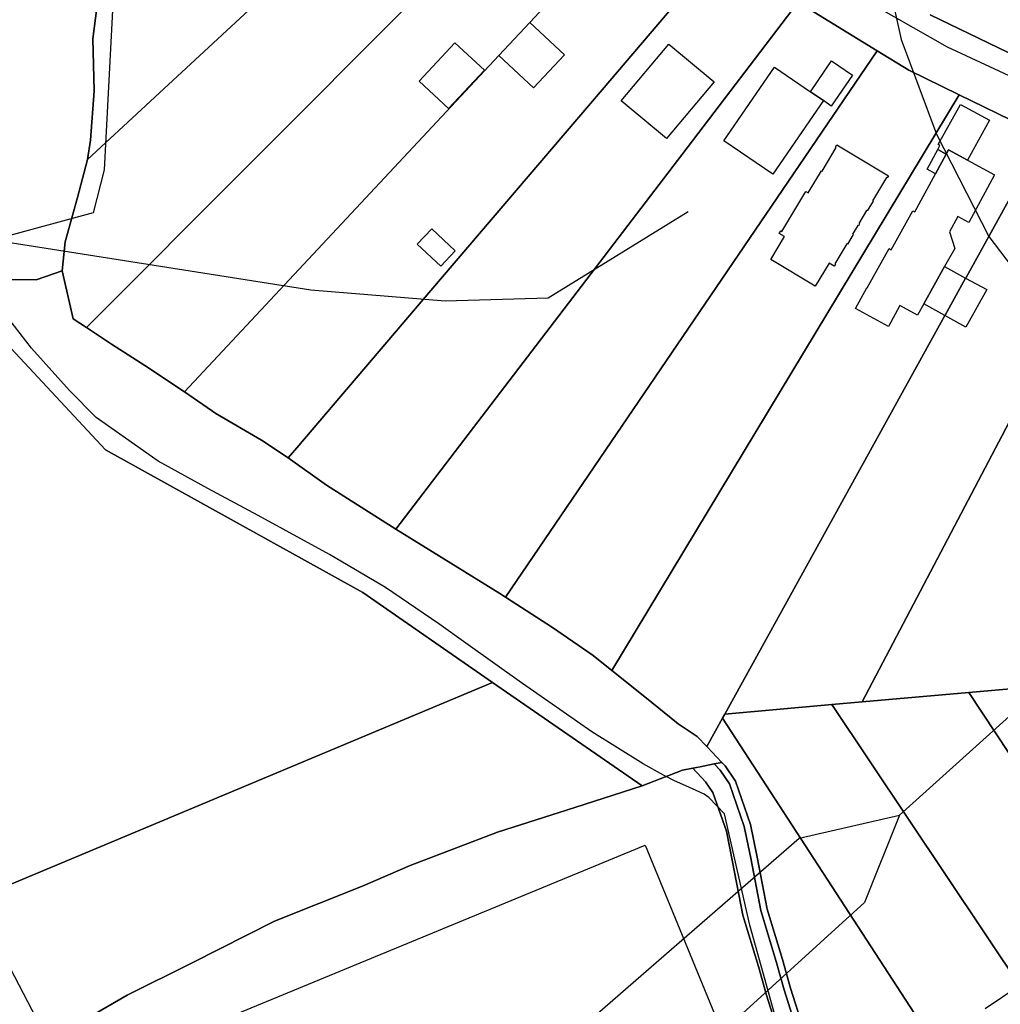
# Model space of a CAD drawing. Extents: x 577960 to 582939, y 6017202 to 6023066.
# Tile 145 of 217: x 579150 to 579299, y 6021856 to 6022006. Entities that reach past the tile are written whole.
import ezdxf

# ---------------------------------------------------------------- set-up
doc = ezdxf.new("R2010")
doc.units = 0
doc.header["$MEASUREMENT"] = 0
doc.linetypes.add('D', pattern=[0])
for name, color, linetype in [('LI__FLUR', 7, 'D'), ('LI__GEB', 7, 'Continuous'), ('LI__GEWAESSE', 7, 'D'), ('LI__STRASSE', 7, 'Continuous')]:
    doc.layers.add(name, color=color, linetype=linetype)

msp = doc.modelspace()

# ---------------------------------------------------------------- linework, layer by layer
at = {"layer": 'LI__FLUR', "color": 8, "linetype": 'D', "true_color": 0x808080}
for p, q in [((579231.016, 6022049.932), (579160.352, 6021984.533)), ((579160.352, 6021984.533), (579231.016, 6022049.932)), ((579160.202, 6021959.003), (579238.353, 6022037.447)), ((579238.353, 6022037.447), (579160.202, 6021959.003)), ((579227.409, 6022005.306), (579246.961, 6022026.229)), ((579246.961, 6022026.229), (579227.409, 6022005.306)), ((579256.698, 6022016.568), (579238.374, 6021995.071)), ((579238.374, 6021995.071), (579256.698, 6022016.568)), ((579161.148, 6022002.817), (579162.092, 6022009.935)), ((579162.092, 6022009.935), (579161.148, 6022002.817)), ((579268.108, 6022008.35), (579250.45, 6021985.218)), ((579250.45, 6021985.218), (579268.108, 6022008.35)), ((579280.115, 6022000.992), (579268.32, 6022008.209)), ((579268.32, 6022008.209), (579280.115, 6022000.992)), ((579301.416, 6022000.052), (579288.142, 6022006.449)), ((579288.142, 6022006.449), (579301.416, 6022000.052)), ((579222.725, 6022000.294), (579227.409, 6022005.306)), ((579227.409, 6022005.306), (579222.725, 6022000.294)), ((579161.362, 6021994.91), (579161.148, 6022002.817)), ((579161.148, 6022002.817), (579161.362, 6021994.91)), ((579223.733, 6021918.139), (579280.115, 6022000.992)), ((579280.115, 6022000.992), (579223.733, 6021918.139)), ((579284.873, 6021998.083), (579280.115, 6022000.992)), ((579280.115, 6022000.992), (579284.873, 6021998.083)), ((579175.031, 6021949.258), (579222.725, 6022000.294)), ((579222.725, 6022000.294), (579175.031, 6021949.258)), ((579292.54, 6021994.334), (579284.873, 6021998.083)), ((579284.873, 6021998.083), (579292.54, 6021994.334)), ((579160.811, 6021987.461), (579161.362, 6021994.91)), ((579161.362, 6021994.91), (579160.811, 6021987.461)), ((579238.374, 6021995.071), (579212.425, 6021964.63)), ((579212.425, 6021964.63), (579238.374, 6021995.071)), ((579292.54, 6021994.334), (579239.844, 6021907.026)), ((579239.844, 6021907.026), (579292.54, 6021994.334)), ((579305.235, 6021988.126), (579292.54, 6021994.334)), ((579292.54, 6021994.334), (579305.235, 6021988.126)), ((579160.352, 6021984.533), (579160.811, 6021987.461)), ((579160.811, 6021987.461), (579160.352, 6021984.533)), ((579305.405, 6021988.046), (579293.57, 6021966.635)), ((579293.57, 6021966.635), (579305.405, 6021988.046)), ((579158.846, 6021978.733), (579160.352, 6021984.533)), ((579160.352, 6021984.533), (579158.846, 6021978.733)), ((579250.45, 6021985.218), (579207.118, 6021928.454)), ((579207.118, 6021928.454), (579250.45, 6021985.218)), ((579319.529, 6021981.708), (579277.814, 6021902.232)), ((579277.814, 6021902.232), (579319.529, 6021981.708)), ((579156.959, 6021972.038), (579158.846, 6021978.733)), ((579158.846, 6021978.733), (579156.959, 6021972.038)), ((579156.525, 6021967.617), (579156.959, 6021972.038)), ((579156.959, 6021972.038), (579156.525, 6021967.617)), ((579152.542, 6021966.241), (579156.525, 6021967.617)), ((579156.525, 6021967.617), (579152.542, 6021966.241)), ((579158.168, 6021960.356), (579156.525, 6021967.617)), ((579156.525, 6021967.617), (579158.168, 6021960.356)), ((579148.931, 6021966.286), (579152.542, 6021966.241)), ((579152.542, 6021966.241), (579148.931, 6021966.286)), ((579293.509, 6021966.525), (579290.412, 6021960.922)), ((579290.412, 6021960.922), (579293.509, 6021966.525)), ((579293.57, 6021966.635), (579293.509, 6021966.525)), ((579293.509, 6021966.525), (579293.57, 6021966.635)), ((579212.425, 6021964.63), (579192.075, 6021940.756)), ((579192.075, 6021940.756), (579212.425, 6021964.63)), ((579160.202, 6021959.003), (579158.168, 6021960.356)), ((579158.168, 6021960.356), (579160.202, 6021959.003)), ((579290.37, 6021960.838), (579256.972, 6021900.393)), ((579256.972, 6021900.393), (579290.37, 6021960.838)), ((579290.412, 6021960.922), (579290.37, 6021960.838)), ((579290.37, 6021960.838), (579290.412, 6021960.922)), ((579163.073, 6021940.462), (579145.081, 6021959.749)), ((579145.081, 6021959.749), (579163.073, 6021940.462)), ((579163.989, 6021956.478), (579160.202, 6021959.003)), ((579160.202, 6021959.003), (579163.989, 6021956.478)), ((579169.052, 6021953.259), (579163.989, 6021956.478)), ((579163.989, 6021956.478), (579169.052, 6021953.259)), ((579175.031, 6021949.258), (579169.052, 6021953.259)), ((579169.052, 6021953.259), (579175.031, 6021949.258)), ((579179.821, 6021946), (579175.031, 6021949.258)), ((579175.031, 6021949.258), (579179.821, 6021946)), ((579186.746, 6021941.952), (579179.821, 6021946)), ((579179.821, 6021946), (579186.746, 6021941.952)), ((579190.778, 6021939.235), (579186.746, 6021941.952)), ((579186.746, 6021941.952), (579190.778, 6021939.235)), ((579192.075, 6021940.756), (579191.426, 6021939.996)), ((579191.426, 6021939.996), (579192.075, 6021940.756)), ((579202.083, 6021918.825), (579163.073, 6021940.462)), ((579163.073, 6021940.462), (579202.083, 6021918.825)), ((579191.426, 6021939.996), (579190.778, 6021939.235)), ((579190.778, 6021939.235), (579191.426, 6021939.996)), ((579196.594, 6021935.119), (579190.778, 6021939.235)), ((579190.778, 6021939.235), (579196.594, 6021935.119)), ((579207.118, 6021928.454), (579196.594, 6021935.119)), ((579196.594, 6021935.119), (579207.118, 6021928.454)), ((579214.402, 6021923.961), (579207.118, 6021928.454)), ((579207.118, 6021928.454), (579214.402, 6021923.961)), ((579222.898, 6021918.679), (579214.402, 6021923.961)), ((579214.402, 6021923.961), (579222.898, 6021918.679)), ((579221.74, 6021905.199), (579202.083, 6021918.825)), ((579202.083, 6021918.825), (579221.74, 6021905.199)), ((579223.733, 6021918.139), (579222.898, 6021918.679)), ((579222.898, 6021918.679), (579223.733, 6021918.139)), ((579230.871, 6021913.522), (579223.733, 6021918.139)), ((579223.733, 6021918.139), (579230.871, 6021913.522)), ((579237.041, 6021909.275), (579230.871, 6021913.522)), ((579230.871, 6021913.522), (579237.041, 6021909.275)), ((579239.844, 6021907.026), (579237.041, 6021909.275)), ((579237.041, 6021909.275), (579239.844, 6021907.026)), ((579244.843, 6021903.014), (579239.844, 6021907.026)), ((579239.844, 6021907.026), (579244.843, 6021903.014)), ((579137.468, 6021869.879), (579221.74, 6021905.199)), ((579221.74, 6021905.199), (579137.468, 6021869.879)), ((579221.74, 6021905.199), (579244.467, 6021889.505)), ((579244.467, 6021889.505), (579221.74, 6021905.199)), ((579277.814, 6021902.232), (579294.007, 6021903.66)), ((579294.007, 6021903.66), (579277.814, 6021902.232)), ((579294.007, 6021903.66), (579302.014, 6021904.36)), ((579302.014, 6021904.36), (579294.007, 6021903.66)), ((579294.007, 6021903.66), (579336.889, 6021838.655)), ((579336.889, 6021838.655), (579294.007, 6021903.66)), ((579249.909, 6021898.936), (579244.843, 6021903.014)), ((579244.843, 6021903.014), (579249.909, 6021898.936)), ((579256.972, 6021900.393), (579273.215, 6021901.822)), ((579273.215, 6021901.822), (579256.972, 6021900.393)), ((579273.215, 6021901.822), (579277.814, 6021902.232)), ((579277.814, 6021902.232), (579273.215, 6021901.822)), ((579273.215, 6021901.822), (579322.201, 6021828.536)), ((579322.201, 6021828.536), (579273.215, 6021901.822)), ((579256.972, 6021900.393), (579256.622, 6021899.763)), ((579256.622, 6021899.763), (579256.972, 6021900.393)), ((579252.819, 6021896.998), (579249.909, 6021898.936)), ((579249.909, 6021898.936), (579252.819, 6021896.998)), ((579256.622, 6021899.763), (579254.247, 6021895.488)), ((579254.247, 6021895.488), (579256.622, 6021899.763)), ((579292.185, 6021845.135), (579256.622, 6021899.763)), ((579256.622, 6021899.763), (579292.185, 6021845.135)), ((579254.247, 6021895.488), (579252.819, 6021896.998)), ((579252.819, 6021896.998), (579254.247, 6021895.488)), ((579254.247, 6021895.488), (579256.55, 6021893.052)), ((579256.55, 6021893.052), (579254.247, 6021895.488)), ((579255.387, 6021892.827), (579253.242, 6021892.411)), ((579253.242, 6021892.411), (579255.387, 6021892.827)), ((579255.387, 6021892.827), (579256.55, 6021893.052)), ((579256.55, 6021893.052), (579255.387, 6021892.827)), ((579256.271, 6021891.892), (579255.387, 6021892.827)), ((579255.387, 6021892.827), (579256.271, 6021891.892)), ((579256.55, 6021893.052), (579257.053, 6021892.52)), ((579257.053, 6021892.52), (579256.55, 6021893.052)), ((579250.594, 6021891.898), (579244.467, 6021889.505)), ((579244.467, 6021889.505), (579250.594, 6021891.898)), ((579252.132, 6021892.196), (579250.594, 6021891.898)), ((579250.594, 6021891.898), (579252.132, 6021892.196)), ((579253.242, 6021892.411), (579252.132, 6021892.196)), ((579252.132, 6021892.196), (579253.242, 6021892.411)), ((579252.132, 6021892.196), (579254.08, 6021890.135)), ((579254.08, 6021890.135), (579252.132, 6021892.196)), ((579257.693, 6021889.791), (579256.271, 6021891.892)), ((579256.271, 6021891.892), (579257.693, 6021889.791)), ((579257.053, 6021892.52), (579258.594, 6021890.243)), ((579258.594, 6021890.243), (579257.053, 6021892.52)), ((579254.08, 6021890.135), (579255.171, 6021888.524)), ((579255.171, 6021888.524), (579254.08, 6021890.135)), ((579258.594, 6021890.243), (579260.904, 6021883.625)), ((579260.904, 6021883.625), (579258.594, 6021890.243)), ((579244.467, 6021889.505), (579234.228, 6021886.231)), ((579234.228, 6021886.231), (579244.467, 6021889.505)), ((579255.171, 6021888.524), (579257.232, 6021882.619)), ((579257.232, 6021882.619), (579255.171, 6021888.524)), ((579259.938, 6021883.36), (579257.693, 6021889.791)), ((579257.693, 6021889.791), (579259.938, 6021883.36)), ((579234.228, 6021886.231), (579222.54, 6021882.465)), ((579222.54, 6021882.465), (579234.228, 6021886.231)), ((579222.54, 6021882.465), (579209.271, 6021877.436)), ((579209.271, 6021877.436), (579222.54, 6021882.465)), ((579257.232, 6021882.619), (579258.169, 6021877.972)), ((579258.169, 6021877.972), (579257.232, 6021882.619)), ((579260.915, 6021878.515), (579259.938, 6021883.36)), ((579259.938, 6021883.36), (579260.915, 6021878.515)), ((579260.904, 6021883.625), (579261.896, 6021878.709)), ((579261.896, 6021878.709), (579260.904, 6021883.625)), ((579258.169, 6021877.972), (579259.731, 6021869.918)), ((579259.731, 6021869.918), (579258.169, 6021877.972)), ((579262.452, 6021870.588), (579260.915, 6021878.515)), ((579260.915, 6021878.515), (579262.452, 6021870.588)), ((579261.896, 6021878.709), (579263.424, 6021870.827)), ((579263.424, 6021870.827), (579261.896, 6021878.709)), ((579209.271, 6021877.436), (579202.156, 6021874.355)), ((579202.156, 6021874.355), (579209.271, 6021877.436)), ((579202.156, 6021874.355), (579188.727, 6021869.003)), ((579188.727, 6021869.003), (579202.156, 6021874.355)), ((579264.763, 6021862.884), (579262.452, 6021870.588)), ((579262.452, 6021870.588), (579264.763, 6021862.884)), ((579263.424, 6021870.827), (579265.722, 6021863.165)), ((579265.722, 6021863.165), (579263.424, 6021870.827)), ((579188.727, 6021869.003), (579176.21, 6021862.677)), ((579176.21, 6021862.677), (579188.727, 6021869.003)), ((579259.731, 6021869.918), (579262.077, 6021862.097)), ((579262.077, 6021862.097), (579259.731, 6021869.918)), ((579265.722, 6021863.165), (579266.96, 6021858.84)), ((579266.96, 6021858.84), (579265.722, 6021863.165)), ((579176.21, 6021862.677), (579166.339, 6021857.769)), ((579166.339, 6021857.769), (579176.21, 6021862.677)), ((579262.077, 6021862.097), (579263.323, 6021857.742)), ((579263.323, 6021857.742), (579262.077, 6021862.097)), ((579266.003, 6021858.551), (579264.763, 6021862.884)), ((579264.763, 6021862.884), (579266.003, 6021858.551)), ((579268.109, 6021851.915), (579266.003, 6021858.551)), ((579266.003, 6021858.551), (579268.109, 6021851.915)), ((579266.96, 6021858.84), (579269.078, 6021852.167)), ((579269.078, 6021852.167), (579266.96, 6021858.84)), ((579166.339, 6021857.769), (579155.954, 6021851.753)), ((579155.954, 6021851.753), (579166.339, 6021857.769)), ((579263.323, 6021857.742), (579265.397, 6021851.209)), ((579265.397, 6021851.209), (579263.323, 6021857.742))]:
    msp.add_line(p, q, dxfattribs=at)
at = {"layer": 'LI__GEB', "color": 5, "linetype": 'D', "true_color": 0x0000ff}
for p, q in [((579222.725, 6022000.294), (579227.409, 6022005.306)), ((579227.409, 6022005.306), (579232.67, 6022000.39)), ((579210.623, 6021996.403), (579216.068, 6022002.213)), ((579216.068, 6022002.213), (579220.525, 6021998.035)), ((579241.269, 6021993.406), (579248.479, 6022002.024)), ((579248.479, 6022002.024), (579255.358, 6021996.314)), ((579232.67, 6022000.39), (579227.986, 6021995.378)), ((579227.986, 6021995.378), (579222.725, 6022000.294)), ((579269.966, 6021994.788), (579273.191, 6021999.492)), ((579273.191, 6021999.492), (579276.355, 6021997.323)), ((579220.525, 6021998.035), (579215.08, 6021992.225)), ((579256.858, 6021987.349), (579264.52, 6021998.523)), ((579264.52, 6021998.523), (579269.966, 6021994.788)), ((579215.08, 6021992.225), (579210.623, 6021996.403)), ((579255.358, 6021996.314), (579248.164, 6021987.689)), ((579276.355, 6021997.323), (579273.129, 6021992.619)), ((579269.966, 6021994.788), (579271.943, 6021993.433)), ((579271.943, 6021993.433), (579269.966, 6021994.788)), ((579248.164, 6021987.689), (579241.269, 6021993.406)), ((579271.943, 6021993.433), (579264.281, 6021982.259)), ((579273.129, 6021992.619), (579271.943, 6021993.433)), ((579264.281, 6021982.259), (579256.858, 6021987.349)), ((579271.744, 6021982.752), (579273.899, 6021986.336)), ((579273.798, 6021986.397), (579273.986, 6021986.711)), ((579273.899, 6021986.336), (579273.798, 6021986.397)), ((579273.986, 6021986.711), (579281.791, 6021982.018)), ((579290.57, 6021985.318), (579290.92, 6021985.958)), ((579290.92, 6021985.958), (579293.779, 6021984.408)), ((579288.951, 6021982.329), (579290.57, 6021985.318)), ((579293.779, 6021984.408), (579297.887, 6021982.179)), ((579269.618, 6021979.433), (579271.648, 6021982.81)), ((579271.648, 6021982.81), (579271.744, 6021982.752)), ((579281.494, 6021981.778), (579279.373, 6021978.25)), ((579281.606, 6021981.711), (579281.494, 6021981.778)), ((579281.791, 6021982.018), (579281.606, 6021981.711)), ((579285.832, 6021976.562), (579288.951, 6021982.329)), ((579297.887, 6021982.179), (579293.989, 6021974.952)), ((579265.621, 6021973.582), (579269.266, 6021979.644)), ((579269.266, 6021979.644), (579269.618, 6021979.433)), ((579279.485, 6021978.183), (579278.595, 6021976.702)), ((579279.373, 6021978.25), (579279.485, 6021978.183)), ((579278.497, 6021976.761), (579277.333, 6021974.825)), ((579278.595, 6021976.702), (579278.497, 6021976.761)), ((579282.213, 6021970.824), (579285.502, 6021976.742)), ((579285.502, 6021976.742), (579285.832, 6021976.562)), ((579292.32, 6021975.862), (579291.07, 6021973.533)), ((579293.989, 6021974.952), (579292.32, 6021975.862)), ((579210.36, 6021971.661), (579212.556, 6021973.996)), ((579212.556, 6021973.996), (579216.114, 6021970.65)), ((579265.255, 6021973.309), (579265.473, 6021973.671)), ((579265.473, 6021973.671), (579265.621, 6021973.582)), ((579277.15, 6021974.519), (579276.361, 6021973.206)), ((579277.254, 6021974.456), (579277.15, 6021974.519)), ((579277.438, 6021974.762), (579277.254, 6021974.456)), ((579277.333, 6021974.825), (579277.438, 6021974.762)), ((579291.07, 6021973.533), (579291.86, 6021971.034)), ((579263.982, 6021969.355), (579266.066, 6021972.821)), ((579266.066, 6021972.821), (579265.255, 6021973.309)), ((579276.468, 6021973.142), (579275.573, 6021971.653)), ((579276.361, 6021973.206), (579276.468, 6021973.142)), ((579213.918, 6021968.316), (579210.36, 6021971.661)), ((579216.114, 6021970.65), (579213.918, 6021968.316)), ((579275.471, 6021971.714), (579273.662, 6021968.706)), ((579275.573, 6021971.653), (579275.471, 6021971.714)), ((579278.575, 6021965.026), (579281.894, 6021971.004)), ((579281.894, 6021971.004), (579282.213, 6021970.824)), ((579291.86, 6021971.034), (579290.32, 6021968.265)), ((579270.71, 6021965.309), (579263.982, 6021969.355)), ((579272.794, 6021968.776), (579270.71, 6021965.309)), ((579273.575, 6021968.306), (579272.794, 6021968.776)), ((579273.775, 6021968.638), (579273.575, 6021968.306)), ((579273.662, 6021968.706), (579273.775, 6021968.638)), ((579290.32, 6021968.265), (579287.181, 6021962.617)), ((579287.181, 6021962.617), (579290.32, 6021968.265)), ((579290.32, 6021968.265), (579293.509, 6021966.525)), ((579290.412, 6021960.922), (579293.509, 6021966.525)), ((579293.509, 6021966.525), (579290.412, 6021960.922)), ((579293.509, 6021966.525), (579296.703, 6021964.782)), ((579276.825, 6021961.888), (579278.535, 6021965.046)), ((579278.535, 6021965.046), (579278.575, 6021965.026)), ((579296.703, 6021964.782), (579293.523, 6021959.08)), ((579281.793, 6021959.179), (579276.825, 6021961.888)), ((579283.523, 6021962.357), (579281.793, 6021959.179)), ((579286.222, 6021960.898), (579283.523, 6021962.357)), ((579287.181, 6021962.617), (579286.222, 6021960.898)), ((579290.37, 6021960.838), (579287.181, 6021962.617)), ((579290.37, 6021960.838), (579290.412, 6021960.922)), ((579290.412, 6021960.922), (579290.37, 6021960.838)), ((579293.523, 6021959.08), (579290.37, 6021960.838)), ((579174.177, 6021851.32), (579244.898, 6021880.495)), ((579244.898, 6021880.495), (579257.226, 6021850.621)), ((579296.496, 6021855.762), (579301.563, 6021859.197))]:
    msp.add_line(p, q, dxfattribs=at)
at = {"layer": 'LI__GEB', "color": 5, "linetype": 'D', "true_color": 0x0100ff}
for p, q in [((579289.371, 6021986.787), (579292.73, 6021992.875)), ((579292.73, 6021992.875), (579297.118, 6021990.486)), ((579297.118, 6021990.486), (579293.779, 6021984.408)), ((579287.662, 6021983.029), (579289.271, 6021986.018)), ((579289.271, 6021986.018), (579289.611, 6021986.647)), ((579289.271, 6021986.018), (579290.57, 6021985.318)), ((579290.57, 6021985.318), (579289.271, 6021986.018)), ((579289.611, 6021986.647), (579289.371, 6021986.787)), ((579290.92, 6021985.958), (579290.57, 6021985.318)), ((579293.779, 6021984.408), (579290.92, 6021985.958)), ((579290.57, 6021985.318), (579288.951, 6021982.329)), ((579288.951, 6021982.329), (579287.662, 6021983.029))]:
    msp.add_line(p, q, dxfattribs=at)
at = {"layer": 'LI__GEWAESSE', "color": 161, "linetype": 'D', "true_color": 0x55aaff}
for p, q in [((579164.352, 6022010.872), (579162.871, 6021982.923)), ((579162.871, 6021982.923), (579161.207, 6021976.432)), ((579161.207, 6021976.432), (579136.134, 6021969.617))]:
    msp.add_line(p, q, dxfattribs=at)
at = {"layer": 'LI__STRASSE', "color": 251, "linetype": 'D', "true_color": 0x646464}
for p, q in [((579281.067, 6022014.813), (579283.745, 6022002.729)), ((579283.745, 6022002.729), (579289.083, 6021988.345)), ((579289.083, 6021988.345), (579297.049, 6021972.832)), ((579230.185, 6021963.539), (579251.426, 6021976.622)), ((579297.049, 6021972.832), (579314.941, 6021949.062)), ((579148.617, 6021971.937), (579194.198, 6021964.74)), ((579194.198, 6021964.74), (579214.581, 6021963.05)), ((579214.581, 6021963.05), (579230.185, 6021963.539)), ((579283.461, 6021885.072), (579332.803, 6021929.48)), ((579268.267, 6021881.574), (579283.461, 6021885.072)), ((579283.461, 6021885.072), (579278.17, 6021871.831)), ((579231.26, 6021849.409), (579268.267, 6021881.574)), ((579163.607, 6021833.2), (579140.256, 6021877.87)), ((579278.17, 6021871.831), (579248.324, 6021844.685))]:
    msp.add_line(p, q, dxfattribs=at)
at = {"layer": 'LI__STRASSE', "color": 251, "linetype": 'D', "true_color": 0x656464}
for p, q in [((579290.771, 6022001.562), (579272.405, 6022012.026)), ((579321.018, 6021987.486), (579290.771, 6022001.562)), ((579151.845, 6021955.907), (579146.451, 6021962.859)), ((579157.616, 6021949.486), (579151.845, 6021955.907)), ((579161.642, 6021945.378), (579157.616, 6021949.486)), ((579171.044, 6021938.762), (579161.642, 6021945.378)), ((579178.593, 6021934.586), (579171.044, 6021938.762)), ((579186.242, 6021930.491), (579178.593, 6021934.586)), ((579197.043, 6021924.615), (579186.242, 6021930.491)), ((579205.551, 6021919.593), (579197.043, 6021924.615)), ((579213.634, 6021914.085), (579205.551, 6021919.593)), ((579217.728, 6021911.166), (579213.634, 6021914.085)), ((579226.18, 6021905.151), (579217.728, 6021911.166)), ((579230.282, 6021902.27), (579226.18, 6021905.151)), ((579236.827, 6021897.726), (579230.282, 6021902.27)), ((579244.6, 6021892.825), (579236.827, 6021897.726)), ((579247.708, 6021891.131), (579244.6, 6021892.825)), ((579247.912, 6021891.023), (579247.708, 6021891.131)), ((579249.361, 6021890.255), (579247.912, 6021891.023)), ((579251.056, 6021889.514), (579249.361, 6021890.255)), ((579252.649, 6021888.816), (579251.056, 6021889.514)), ((579253.859, 6021888.241), (579252.649, 6021888.816)), ((579254.555, 6021887.752), (579253.859, 6021888.241)), ((579256.962, 6021885.251), (579254.555, 6021887.752)), ((579260.799, 6021868.366), (579256.962, 6021885.251)), ((579281.23, 6021794.735), (579260.799, 6021868.366))]:
    msp.add_line(p, q, dxfattribs=at)

doc.saveas('drawing.dxf')
